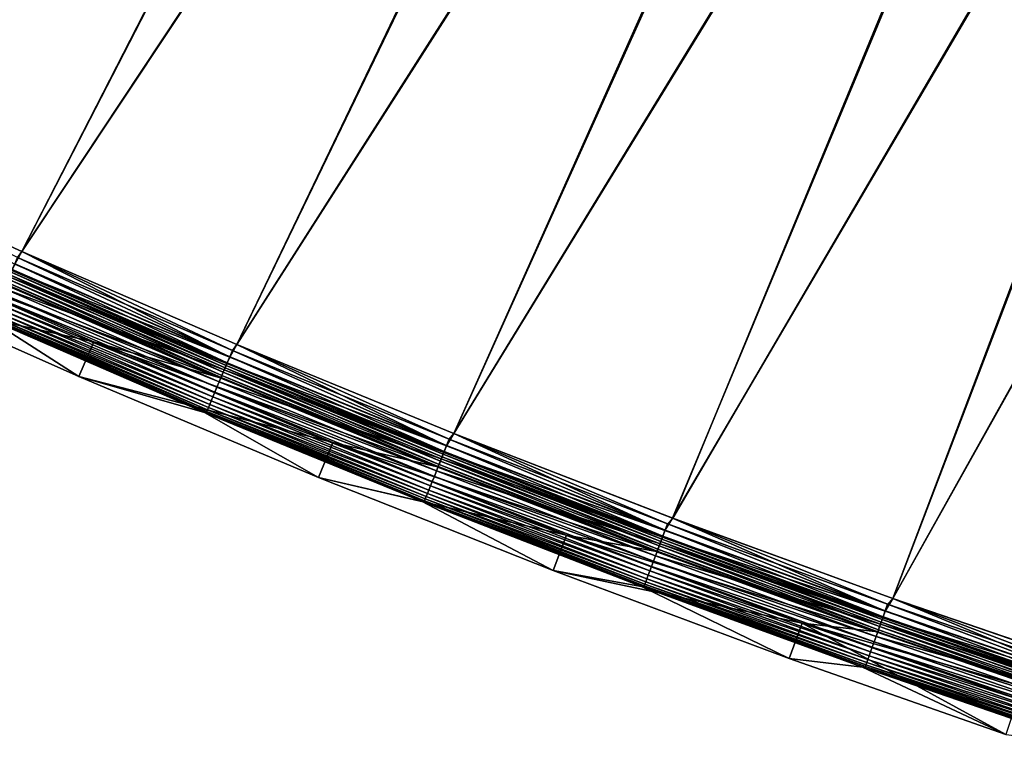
# Model space of a CAD drawing. Header units: metres. Extents: x 0 to 1400, y -1400 to 0.
# Tile 2 of 256: x 43 to 121, y -1349 to -1292. Entities that reach past the tile are written whole.
import ezdxf

# ---------------------------------------------------------------- set-up
doc = ezdxf.new("R2010")
doc.units = ezdxf.units.M

msp = doc.modelspace()

# ---------------------------------------------------------------- linework, layer by layer
at = {"layer": 'None'}
for points in [[(26.28237, -1302.206421), (98.733162, -1169.822754), (7.262993, -1290.58252)], [(98.733162, -1169.822754), (26.28237, -1302.206421), (108.43763, -1183.395752)], [(26.284334, -1302.207397, -3), (7.263255, -1290.58252, -3), (98.121849, -1170.299805, -3)], [(107.838593, -1183.887207, -3), (26.284334, -1302.207397, -3), (98.121849, -1170.299805, -3)], [(26.28237, -1302.206421), (43.232292, -1309.932251), (108.43763, -1183.395752)], [(43.234257, -1309.933105, -3), (26.284334, -1302.207397, -3), (107.838593, -1183.887207, -3)], [(108.43763, -1183.395752), (43.232292, -1309.932251), (118.628494, -1196.6073)], [(118.042015, -1197.113159, -3), (43.234257, -1309.933105, -3), (107.838593, -1183.887207, -3)], [(43.232292, -1309.932251), (60.32896, -1317.327759), (118.628494, -1196.6073)], [(118.628494, -1196.6073), (60.32896, -1317.327759), (129.294907, -1209.437988)], [(60.330929, -1317.328491, -3), (43.234257, -1309.933105, -3), (118.042015, -1197.113159, -3)], [(128.721222, -1209.957886, -3), (60.330929, -1317.328491, -3), (118.042015, -1197.113159, -3)], [(60.32896, -1317.327759), (77.565941, -1324.389893), (129.294907, -1209.437988)], [(129.294907, -1209.437988), (77.565941, -1324.389893), (140.424713, -1221.869019)], [(77.567909, -1324.390747, -3), (60.330929, -1317.328491, -3), (128.721222, -1209.957886, -3)], [(139.86409, -1222.40271, -3), (77.567909, -1324.390747, -3), (128.721222, -1209.957886, -3)], [(77.565941, -1324.389893), (94.936737, -1331.116333), (140.424713, -1221.869019)], [(94.938705, -1331.117065, -3), (77.567909, -1324.390747, -3), (139.86409, -1222.40271, -3)], [(140.424713, -1221.869019), (94.936737, -1331.116333), (152.003708, -1233.882446)], [(151.456406, -1234.42981, -3), (94.938705, -1331.117065, -3), (139.86409, -1222.40271, -3)], [(94.936737, -1331.116333), (112.434807, -1337.504272), (152.003708, -1233.882446)], [(152.003708, -1233.882446), (112.434807, -1337.504272), (164.016937, -1245.462036)], [(112.436768, -1337.505005, -3), (94.938705, -1331.117065, -3), (151.456406, -1234.42981, -3)], [(163.483185, -1246.022583, -3), (112.436768, -1337.505005, -3), (151.456406, -1234.42981, -3)], [(112.434807, -1337.504272), (130.053558, -1343.551392), (164.016937, -1245.462036)], [(130.055511, -1343.552002, -3), (112.436768, -1337.505005, -3), (163.483185, -1246.022583, -3)], [(43.232292, -1309.932251), (26.28237, -1302.206421), (42.672127, -1310.938354, -0.112516)], [(26.284334, -1302.207397, -3), (43.234257, -1309.933105, -3), (42.906666, -1310.4104, -3.055977)], [(59.749245, -1318.325806, -0.112516), (43.232292, -1309.932251), (42.672127, -1310.938354, -0.112516)], [(42.906666, -1310.4104, -3.055977), (43.234257, -1309.933105, -3), (59.973515, -1317.793457, -3.055977)], [(60.32896, -1317.327759), (43.232292, -1309.932251), (59.749245, -1318.325806, -0.112516)], [(43.234257, -1309.933105, -3), (60.330929, -1317.328491, -3), (59.973515, -1317.793457, -3.055977)], [(42.682266, -1310.915527, -3.221156), (42.906666, -1310.4104, -3.055977), (59.758938, -1318.302856, -3.221156)], [(42.906666, -1310.4104, -3.055977), (59.973515, -1317.793457, -3.055977), (59.758938, -1318.302856, -3.221156)], [(34.346737, -1313.909302, -80), (35.582539, -1311.176147, -80.052361), (48.967335, -1317.107056, -80.052361)], [(48.967335, -1317.107056, -80.052361), (35.582539, -1311.176147, -80.052361), (58.923313, -1319.954956, -5.918313)], [(58.923313, -1319.954956, -5.918313), (35.582539, -1311.176147, -80.052361), (41.854496, -1312.568726, -5.918313)], [(59.530476, -1318.845215, -0.251606), (42.443348, -1311.453369, -0.251606), (42.221073, -1311.953613, -0.444534)], [(59.387341, -1319.184937, -3.851689), (42.293659, -1311.790283, -3.851689), (42.380962, -1311.59375, -3.660043)], [(42.380962, -1311.59375, -3.660043), (42.475414, -1311.381104, -3.490045), (59.470825, -1318.986816, -3.660043)], [(59.470825, -1318.986816, -3.660043), (59.387341, -1319.184937, -3.851689), (42.380962, -1311.59375, -3.660043)], [(42.672127, -1310.938354, -0.112516), (42.443348, -1311.453369, -0.251606), (59.749245, -1318.325806, -0.112516)], [(59.749245, -1318.325806, -0.112516), (42.443348, -1311.453369, -0.251606), (59.530476, -1318.845215, -0.251606)], [(42.475414, -1311.381104, -3.490045), (42.682266, -1310.915527, -3.221156), (59.561142, -1318.772339, -3.490045)], [(42.475414, -1311.381104, -3.490045), (59.561142, -1318.772339, -3.490045), (59.470825, -1318.986816, -3.660043)], [(42.682266, -1310.915527, -3.221156), (59.758938, -1318.302856, -3.221156), (59.561142, -1318.772339, -3.490045)], [(59.317932, -1319.349731, -0.444534), (42.221073, -1311.953613, -0.444534), (41.80529, -1312.889526, -0.985015)], [(59.068241, -1319.942383, -5.347445), (41.959949, -1312.541382, -5.347445), (42.030918, -1312.381714, -4.797701)], [(59.136105, -1319.78125, -4.797701), (42.030918, -1312.381714, -4.797701), (42.143681, -1312.127808, -4.292985)], [(59.136105, -1319.78125, -4.797701), (59.068241, -1319.942383, -5.347445), (42.030918, -1312.381714, -4.797701)], [(59.243931, -1319.525391, -4.292985), (42.143681, -1312.127808, -4.292985), (42.293659, -1311.790283, -3.851689)], [(59.243931, -1319.525391, -4.292985), (59.136105, -1319.78125, -4.797701), (42.143681, -1312.127808, -4.292985)], [(59.530476, -1318.845215, -0.251606), (42.221073, -1311.953613, -0.444534), (59.317932, -1319.349731, -0.444534)], [(59.387341, -1319.184937, -3.851689), (59.243931, -1319.525391, -4.292985), (42.293659, -1311.790283, -3.851689)], [(58.920353, -1320.293457, -0.985015), (41.80529, -1312.889526, -0.985015), (41.615437, -1313.316895, -1.326719)], [(59.317932, -1319.349731, -0.444534), (41.80529, -1312.889526, -0.985015), (58.920353, -1320.293457, -0.985015)], [(58.923313, -1319.954956, -5.918313), (41.854496, -1312.568726, -5.918313), (41.959949, -1312.541382, -5.347445)], [(59.068241, -1319.942383, -5.347445), (58.923313, -1319.954956, -5.918313), (41.959949, -1312.541382, -5.347445)], [(47.77298, -1319.858521, -80), (40.636436, -1315.309814, -5.865956), (34.346737, -1313.909302, -80)], [(34.346737, -1313.909302, -80), (48.967335, -1317.107056, -80.052361), (47.77298, -1319.858521, -80)], [(58.571003, -1321.122681, -1.711938), (41.439953, -1313.711914, -1.711938), (41.280518, -1314.070801, -2.137379)], [(41.439953, -1313.711914, -1.711938), (58.738808, -1320.724365, -1.326719), (41.615437, -1313.316895, -1.326719)], [(58.738808, -1320.724365, -1.326719), (41.439953, -1313.711914, -1.711938), (58.571003, -1321.122681, -1.711938)], [(41.615437, -1313.316895, -1.326719), (58.738808, -1320.724365, -1.326719), (58.920353, -1320.293457, -0.985015)], [(40.911835, -1314.900635, -3.61347), (58.164814, -1322.086914, -3.09242), (41.015167, -1314.668091, -3.09242)], [(58.282738, -1321.807007, -2.598965), (41.138493, -1314.390381, -2.598965), (41.015167, -1314.668091, -3.09242)], [(41.015167, -1314.668091, -3.09242), (58.164814, -1322.086914, -3.09242), (58.282738, -1321.807007, -2.598965)], [(58.418545, -1321.484619, -2.137379), (41.280518, -1314.070801, -2.137379), (41.138493, -1314.390381, -2.598965)], [(58.418545, -1321.484619, -2.137379), (41.138493, -1314.390381, -2.598965), (58.282738, -1321.807007, -2.598965)], [(58.571003, -1321.122681, -1.711938), (41.280518, -1314.070801, -2.137379), (58.418545, -1321.484619, -2.137379)], [(40.636436, -1315.309814, -5.865956), (57.758438, -1322.718994, -5.865956), (40.730938, -1315.307861, -5.290087)], [(57.758438, -1322.718994, -5.865956), (40.636436, -1315.309814, -5.865956), (47.77298, -1319.858521, -80)], [(57.929596, -1322.645264, -4.718482), (40.769184, -1315.22168, -4.718482), (40.730938, -1315.307861, -5.290087)], [(40.730938, -1315.307861, -5.290087), (57.758438, -1322.718994, -5.865956), (57.893024, -1322.732056, -5.290087)], [(40.730938, -1315.307861, -5.290087), (57.893024, -1322.732056, -5.290087), (57.929596, -1322.645264, -4.718482)], [(57.987404, -1322.508057, -4.157492), (40.829639, -1315.085693, -4.157492), (40.769184, -1315.22168, -4.718482)], [(57.987404, -1322.508057, -4.157492), (40.769184, -1315.22168, -4.718482), (57.929596, -1322.645264, -4.718482)], [(58.066002, -1322.321411, -3.61347), (40.911835, -1314.900635, -3.61347), (40.829639, -1315.085693, -4.157492)], [(58.066002, -1322.321411, -3.61347), (40.829639, -1315.085693, -4.157492), (57.987404, -1322.508057, -4.157492)], [(58.164814, -1322.086914, -3.09242), (40.911835, -1314.900635, -3.61347), (58.066002, -1322.321411, -3.61347)], [(48.967335, -1317.107056, -80.052361), (67.951797, -1325.107178, -80.052361), (47.77298, -1319.858521, -80)], [(67.951797, -1325.107178, -80.052361), (48.967335, -1317.107056, -80.052361), (76.142021, -1327.012329, -5.918313)], [(76.142021, -1327.012329, -5.918313), (48.967335, -1317.107056, -80.052361), (58.923313, -1319.954956, -5.918313)], [(76.969803, -1325.383423, -0.112516), (60.32896, -1317.327759), (59.749245, -1318.325806, -0.112516)], [(59.758938, -1318.302856, -3.221156), (59.973515, -1317.793457, -3.055977), (76.97905, -1325.360229, -3.221156)], [(59.973515, -1317.793457, -3.055977), (60.330929, -1317.328491, -3), (77.183716, -1324.846802, -3.055977)], [(59.973515, -1317.793457, -3.055977), (77.183716, -1324.846802, -3.055977), (76.97905, -1325.360229, -3.221156)], [(77.565941, -1324.389893), (60.32896, -1317.327759), (76.969803, -1325.383423, -0.112516)], [(60.330929, -1317.328491, -3), (77.567909, -1324.390747, -3), (77.183716, -1324.846802, -3.055977)], [(76.969803, -1325.383423, -0.112516), (59.749245, -1318.325806, -0.112516), (59.530476, -1318.845215, -0.251606)], [(59.561142, -1318.772339, -3.490045), (59.758938, -1318.302856, -3.221156), (76.790382, -1325.833496, -3.490045)], [(59.758938, -1318.302856, -3.221156), (76.97905, -1325.360229, -3.221156), (76.790382, -1325.833496, -3.490045)], [(76.558395, -1326.415405, -0.444534), (59.317932, -1319.349731, -0.444534), (58.920353, -1320.293457, -0.985015)], [(76.487808, -1326.592529, -4.292985), (59.243931, -1319.525391, -4.292985), (59.387341, -1319.184937, -3.851689)], [(76.761131, -1325.90686, -0.251606), (59.530476, -1318.845215, -0.251606), (59.317932, -1319.349731, -0.444534)], [(76.761131, -1325.90686, -0.251606), (59.317932, -1319.349731, -0.444534), (76.558395, -1326.415405, -0.444534)], [(76.624603, -1326.24939, -3.851689), (59.387341, -1319.184937, -3.851689), (59.470825, -1318.986816, -3.660043)], [(76.624603, -1326.24939, -3.851689), (76.487808, -1326.592529, -4.292985), (59.387341, -1319.184937, -3.851689)], [(59.470825, -1318.986816, -3.660043), (59.561142, -1318.772339, -3.490045), (76.704231, -1326.049561, -3.660043)], [(76.704231, -1326.049561, -3.660043), (76.624603, -1326.24939, -3.851689), (59.470825, -1318.986816, -3.660043)], [(76.969803, -1325.383423, -0.112516), (59.530476, -1318.845215, -0.251606), (76.761131, -1325.90686, -0.251606)], [(59.561142, -1318.772339, -3.490045), (76.790382, -1325.833496, -3.490045), (76.704231, -1326.049561, -3.660043)], [(66.815987, -1327.883301, -80), (57.758438, -1322.718994, -5.865956), (47.77298, -1319.858521, -80)], [(47.77298, -1319.858521, -80), (67.951797, -1325.107178, -80.052361), (66.815987, -1327.883301, -80)], [(76.142021, -1327.012329, -5.918313), (58.923313, -1319.954956, -5.918313), (59.068241, -1319.942383, -5.347445)], [(76.320236, -1327.012817, -5.347445), (59.068241, -1319.942383, -5.347445), (59.136105, -1319.78125, -4.797701)], [(76.320236, -1327.012817, -5.347445), (76.142021, -1327.012329, -5.918313), (59.068241, -1319.942383, -5.347445)], [(76.384964, -1326.850464, -4.797701), (59.136105, -1319.78125, -4.797701), (59.243931, -1319.525391, -4.292985)], [(76.384964, -1326.850464, -4.797701), (76.320236, -1327.012817, -5.347445), (59.136105, -1319.78125, -4.797701)], [(76.487808, -1326.592529, -4.292985), (76.384964, -1326.850464, -4.797701), (59.243931, -1319.525391, -4.292985)], [(76.006012, -1327.801025, -1.326719), (58.738808, -1320.724365, -1.326719), (58.571003, -1321.122681, -1.711938)], [(58.738808, -1320.724365, -1.326719), (76.179169, -1327.366699, -0.985015), (58.920353, -1320.293457, -0.985015)], [(76.179169, -1327.366699, -0.985015), (58.738808, -1320.724365, -1.326719), (76.006012, -1327.801025, -1.326719)], [(58.920353, -1320.293457, -0.985015), (76.179169, -1327.366699, -0.985015), (76.558395, -1326.415405, -0.444534)], [(75.700531, -1328.567383, -2.137379), (58.418545, -1321.484619, -2.137379), (58.282738, -1321.807007, -2.598965)], [(75.845947, -1328.202637, -1.711938), (58.571003, -1321.122681, -1.711938), (58.418545, -1321.484619, -2.137379)], [(75.845947, -1328.202637, -1.711938), (58.418545, -1321.484619, -2.137379), (75.700531, -1328.567383, -2.137379)], [(76.006012, -1327.801025, -1.326719), (58.571003, -1321.122681, -1.711938), (75.845947, -1328.202637, -1.711938)], [(75.289291, -1329.598999, -4.157492), (57.987404, -1322.508057, -4.157492), (57.929596, -1322.645264, -4.718482)], [(75.364258, -1329.410889, -3.61347), (58.066002, -1322.321411, -3.61347), (57.987404, -1322.508057, -4.157492)], [(75.364258, -1329.410889, -3.61347), (57.987404, -1322.508057, -4.157492), (75.289291, -1329.598999, -4.157492)], [(75.458511, -1329.174438, -3.09242), (58.164814, -1322.086914, -3.09242), (58.066002, -1322.321411, -3.61347)], [(75.458511, -1329.174438, -3.09242), (58.066002, -1322.321411, -3.61347), (75.364258, -1329.410889, -3.61347)], [(58.164814, -1322.086914, -3.09242), (75.570992, -1328.892334, -2.598965), (58.282738, -1321.807007, -2.598965)], [(75.570992, -1328.892334, -2.598965), (58.164814, -1322.086914, -3.09242), (75.458511, -1329.174438, -3.09242)], [(58.282738, -1321.807007, -2.598965), (75.570992, -1328.892334, -2.598965), (75.700531, -1328.567383, -2.137379)], [(57.758438, -1322.718994, -5.865956), (75.030792, -1329.798462, -5.865956), (57.893024, -1322.732056, -5.290087)], [(75.030792, -1329.798462, -5.865956), (57.758438, -1322.718994, -5.865956), (66.815987, -1327.883301, -80)], [(57.893024, -1322.732056, -5.290087), (75.234154, -1329.737305, -4.718482), (57.929596, -1322.645264, -4.718482)], [(57.893024, -1322.732056, -5.290087), (75.030792, -1329.798462, -5.865956), (75.199265, -1329.824829, -5.290087)], [(75.234154, -1329.737305, -4.718482), (57.893024, -1322.732056, -5.290087), (75.199265, -1329.824829, -5.290087)], [(57.929596, -1322.645264, -4.718482), (75.234154, -1329.737305, -4.718482), (75.289291, -1329.598999, -4.157492)], [(94.325729, -1332.108032, -0.112516), (77.565941, -1324.389893), (76.969803, -1325.383423, -0.112516)], [(76.97905, -1325.360229, -3.221156), (77.183716, -1324.846802, -3.055977), (94.334526, -1332.084717, -3.221156)], [(77.183716, -1324.846802, -3.055977), (77.567909, -1324.390747, -3), (94.529213, -1331.567383, -3.055977)], [(77.183716, -1324.846802, -3.055977), (94.529213, -1331.567383, -3.055977), (94.334526, -1332.084717, -3.221156)], [(94.936737, -1331.116333), (77.565941, -1324.389893), (94.325729, -1332.108032, -0.112516)], [(77.567909, -1324.390747, -3), (94.938705, -1331.117065, -3), (94.529213, -1331.567383, -3.055977)], [(67.951797, -1325.107178, -80.052361), (86.51236, -1332.472778, -80.052361), (66.815987, -1327.883301, -80)], [(86.51236, -1332.472778, -80.052361), (67.951797, -1325.107178, -80.052361), (93.50782, -1333.739014, -5.918313)], [(93.50782, -1333.739014, -5.918313), (67.951797, -1325.107178, -80.052361), (76.142021, -1327.012329, -5.918313)], [(94.325729, -1332.108032, -0.112516), (76.969803, -1325.383423, -0.112516), (76.761131, -1325.90686, -0.251606)], [(76.790382, -1325.833496, -3.490045), (76.97905, -1325.360229, -3.221156), (94.15506, -1332.561523, -3.490045)], [(76.97905, -1325.360229, -3.221156), (94.334526, -1332.084717, -3.221156), (94.15506, -1332.561523, -3.490045)], [(76.179169, -1327.366699, -0.985015), (93.934395, -1333.147827, -0.444534), (76.558395, -1326.415405, -0.444534)], [(93.867249, -1333.326172, -4.292985), (76.487808, -1326.592529, -4.292985), (76.624603, -1326.24939, -3.851689)], [(94.127243, -1332.635498, -0.251606), (76.761131, -1325.90686, -0.251606), (76.558395, -1326.415405, -0.444534)], [(76.558395, -1326.415405, -0.444534), (93.934395, -1333.147827, -0.444534), (94.127243, -1332.635498, -0.251606)], [(93.997368, -1332.980469, -3.851689), (76.624603, -1326.24939, -3.851689), (76.704231, -1326.049561, -3.660043)], [(93.997368, -1332.980469, -3.851689), (93.867249, -1333.326172, -4.292985), (76.624603, -1326.24939, -3.851689)], [(76.704231, -1326.049561, -3.660043), (76.790382, -1325.833496, -3.490045), (94.073112, -1332.779297, -3.660043)], [(94.073112, -1332.779297, -3.660043), (93.997368, -1332.980469, -3.851689), (76.704231, -1326.049561, -3.660043)], [(94.325729, -1332.108032, -0.112516), (76.761131, -1325.90686, -0.251606), (94.127243, -1332.635498, -0.251606)], [(76.790382, -1325.833496, -3.490045), (94.15506, -1332.561523, -3.490045), (94.073112, -1332.779297, -3.660043)], [(93.50782, -1333.739014, -5.918313), (76.142021, -1327.012329, -5.918313), (76.320236, -1327.012817, -5.347445)], [(93.707848, -1333.749756, -5.347445), (76.320236, -1327.012817, -5.347445), (76.384964, -1326.850464, -4.797701)], [(93.707848, -1333.749756, -5.347445), (93.50782, -1333.739014, -5.918313), (76.320236, -1327.012817, -5.347445)], [(93.769417, -1333.586182, -4.797701), (76.384964, -1326.850464, -4.797701), (76.487808, -1326.592529, -4.292985)], [(93.769417, -1333.586182, -4.797701), (93.707848, -1333.749756, -5.347445), (76.384964, -1326.850464, -4.797701)], [(93.867249, -1333.326172, -4.292985), (93.769417, -1333.586182, -4.797701), (76.487808, -1326.592529, -4.292985)], [(85.434586, -1335.271973, -80), (75.030792, -1329.798462, -5.865956), (66.815987, -1327.883301, -80)], [(66.815987, -1327.883301, -80), (86.51236, -1332.472778, -80.052361), (85.434586, -1335.271973, -80)], [(93.408951, -1334.543945, -1.326719), (76.006012, -1327.801025, -1.326719), (75.845947, -1328.202637, -1.711938)], [(93.573662, -1334.106323, -0.985015), (76.179169, -1327.366699, -0.985015), (76.006012, -1327.801025, -1.326719)], [(93.573662, -1334.106323, -0.985015), (76.006012, -1327.801025, -1.326719), (93.408951, -1334.543945, -1.326719)], [(93.934395, -1333.147827, -0.444534), (76.179169, -1327.366699, -0.985015), (93.573662, -1334.106323, -0.985015)], [(75.570992, -1328.892334, -2.598965), (93.11837, -1335.315918, -2.137379), (75.700531, -1328.567383, -2.137379)], [(93.256699, -1334.948486, -1.711938), (75.845947, -1328.202637, -1.711938), (75.700531, -1328.567383, -2.137379)], [(75.700531, -1328.567383, -2.137379), (93.11837, -1335.315918, -2.137379), (93.256699, -1334.948486, -1.711938)], [(93.408951, -1334.543945, -1.326719), (75.845947, -1328.202637, -1.711938), (93.256699, -1334.948486, -1.711938)], [(92.7985, -1336.165894, -3.61347), (75.364258, -1329.410889, -3.61347), (75.289291, -1329.598999, -4.157492)], [(92.888153, -1335.927612, -3.09242), (75.458511, -1329.174438, -3.09242), (75.364258, -1329.410889, -3.61347)], [(92.888153, -1335.927612, -3.09242), (75.364258, -1329.410889, -3.61347), (92.7985, -1336.165894, -3.61347)], [(92.995148, -1335.643311, -2.598965), (75.570992, -1328.892334, -2.598965), (75.458511, -1329.174438, -3.09242)], [(92.995148, -1335.643311, -2.598965), (75.458511, -1329.174438, -3.09242), (92.888153, -1335.927612, -3.09242)], [(93.11837, -1335.315918, -2.137379), (75.570992, -1328.892334, -2.598965), (92.995148, -1335.643311, -2.598965)], [(75.030792, -1329.798462, -5.865956), (92.450699, -1336.546021, -5.865956), (75.199265, -1329.824829, -5.290087)], [(92.450699, -1336.546021, -5.865956), (75.030792, -1329.798462, -5.865956), (85.434586, -1335.271973, -80)], [(92.674736, -1336.494751, -4.718482), (75.234154, -1329.737305, -4.718482), (75.199265, -1329.824829, -5.290087)], [(75.199265, -1329.824829, -5.290087), (92.450699, -1336.546021, -5.865956), (92.641556, -1336.582886, -5.290087)], [(92.674736, -1336.494751, -4.718482), (75.199265, -1329.824829, -5.290087), (92.641556, -1336.582886, -5.290087)], [(75.234154, -1329.737305, -4.718482), (92.727188, -1336.355347, -4.157492), (75.289291, -1329.598999, -4.157492)], [(92.727188, -1336.355347, -4.157492), (75.234154, -1329.737305, -4.718482), (92.674736, -1336.494751, -4.718482)], [(75.289291, -1329.598999, -4.157492), (92.727188, -1336.355347, -4.157492), (92.7985, -1336.165894, -3.61347)], [(111.808968, -1338.496704, -0.112516), (94.936737, -1331.116333), (94.325729, -1332.108032, -0.112516)], [(94.529213, -1331.567383, -3.055977), (94.938705, -1331.117065, -3), (112.001938, -1337.952148, -3.055977)], [(112.434807, -1337.504272), (94.936737, -1331.116333), (111.808968, -1338.496704, -0.112516)], [(94.938705, -1331.117065, -3), (112.436768, -1337.505005, -3), (112.001938, -1337.952148, -3.055977)], [(94.334526, -1332.084717, -3.221156), (94.529213, -1331.567383, -3.055977), (111.817307, -1338.473145, -3.221156)], [(94.529213, -1331.567383, -3.055977), (112.001938, -1337.952148, -3.055977), (111.817307, -1338.473145, -3.221156)], [(86.51236, -1332.472778, -80.052361), (105.221497, -1339.452271, -80.052361), (85.434586, -1335.271973, -80)], [(105.221497, -1339.452271, -80.052361), (86.51236, -1332.472778, -80.052361), (111.017914, -1340.132568, -5.918313)], [(111.017914, -1340.132568, -5.918313), (86.51236, -1332.472778, -80.052361), (93.50782, -1333.739014, -5.918313)], [(93.934395, -1333.147827, -0.444534), (111.620728, -1339.027832, -0.251606), (94.127243, -1332.635498, -0.251606)], [(94.073112, -1332.779297, -3.660043), (94.15506, -1332.561523, -3.490045), (111.569397, -1339.172607, -3.660043)], [(111.808968, -1338.496704, -0.112516), (94.325729, -1332.108032, -0.112516), (94.127243, -1332.635498, -0.251606)], [(94.127243, -1332.635498, -0.251606), (111.620728, -1339.027832, -0.251606), (111.808968, -1338.496704, -0.112516)], [(94.15506, -1332.561523, -3.490045), (94.334526, -1332.084717, -3.221156), (111.64711, -1338.953369, -3.490045)], [(94.15506, -1332.561523, -3.490045), (111.64711, -1338.953369, -3.490045), (111.569397, -1339.172607, -3.660043)], [(94.334526, -1332.084717, -3.221156), (111.817307, -1338.473145, -3.221156), (111.64711, -1338.953369, -3.490045)], [(111.437843, -1339.543823, -0.444534), (93.934395, -1333.147827, -0.444534), (93.573662, -1334.106323, -0.985015)], [(111.281387, -1339.985229, -4.797701), (93.769417, -1333.586182, -4.797701), (93.867249, -1333.326172, -4.292985)], [(111.374168, -1339.723511, -4.292985), (93.867249, -1333.326172, -4.292985), (93.997368, -1332.980469, -3.851689)], [(111.374168, -1339.723511, -4.292985), (111.281387, -1339.985229, -4.797701), (93.867249, -1333.326172, -4.292985)], [(111.620728, -1339.027832, -0.251606), (93.934395, -1333.147827, -0.444534), (111.437843, -1339.543823, -0.444534)], [(111.497566, -1339.375244, -3.851689), (93.997368, -1332.980469, -3.851689), (94.073112, -1332.779297, -3.660043)], [(111.497566, -1339.375244, -3.851689), (111.374168, -1339.723511, -4.292985), (93.997368, -1332.980469, -3.851689)], [(111.569397, -1339.172607, -3.660043), (111.497566, -1339.375244, -3.851689), (94.073112, -1332.779297, -3.660043)], [(111.095749, -1340.509033, -0.985015), (93.573662, -1334.106323, -0.985015), (93.408951, -1334.543945, -1.326719)], [(111.017914, -1340.132568, -5.918313), (93.50782, -1333.739014, -5.918313), (93.707848, -1333.749756, -5.347445)], [(111.437843, -1339.543823, -0.444534), (93.573662, -1334.106323, -0.985015), (111.095749, -1340.509033, -0.985015)], [(111.223, -1340.150024, -5.347445), (93.707848, -1333.749756, -5.347445), (93.769417, -1333.586182, -4.797701)], [(111.223, -1340.150024, -5.347445), (111.017914, -1340.132568, -5.918313), (93.707848, -1333.749756, -5.347445)], [(111.281387, -1339.985229, -4.797701), (111.223, -1340.150024, -5.347445), (93.769417, -1333.586182, -4.797701)], [(93.11837, -1335.315918, -2.137379), (110.795151, -1341.357178, -1.711938), (93.256699, -1334.948486, -1.711938)], [(110.939537, -1340.949829, -1.326719), (93.408951, -1334.543945, -1.326719), (93.256699, -1334.948486, -1.711938)], [(93.256699, -1334.948486, -1.711938), (110.795151, -1341.357178, -1.711938), (110.939537, -1340.949829, -1.326719)], [(111.095749, -1340.509033, -0.985015), (93.408951, -1334.543945, -1.326719), (110.939537, -1340.949829, -1.326719)], [(104.20224, -1342.273315, -80), (92.450699, -1336.546021, -5.865956), (85.434586, -1335.271973, -80)], [(85.434586, -1335.271973, -80), (105.221497, -1339.452271, -80.052361), (104.20224, -1342.273315, -80)], [(110.547112, -1342.057129, -2.598965), (92.995148, -1335.643311, -2.598965), (92.888153, -1335.927612, -3.09242)], [(110.663971, -1341.727417, -2.137379), (93.11837, -1335.315918, -2.137379), (92.995148, -1335.643311, -2.598965)], [(110.663971, -1341.727417, -2.137379), (92.995148, -1335.643311, -2.598965), (110.547112, -1342.057129, -2.598965)], [(110.795151, -1341.357178, -1.711938), (93.11837, -1335.315918, -2.137379), (110.663971, -1341.727417, -2.137379)], [(92.450699, -1336.546021, -5.865956), (110.01535, -1342.959473, -5.865956), (92.641556, -1336.582886, -5.290087)], [(110.01535, -1342.959473, -5.865956), (92.450699, -1336.546021, -5.865956), (104.20224, -1342.273315, -80)], [(110.243256, -1342.914429, -4.718482), (92.674736, -1336.494751, -4.718482), (92.641556, -1336.582886, -5.290087)], [(92.641556, -1336.582886, -5.290087), (110.01535, -1342.959473, -5.865956), (110.211784, -1343.003296, -5.290087)], [(110.243256, -1342.914429, -4.718482), (92.641556, -1336.582886, -5.290087), (110.211784, -1343.003296, -5.290087)], [(110.292992, -1342.77417, -4.157492), (92.727188, -1336.355347, -4.157492), (92.674736, -1336.494751, -4.718482)], [(110.292992, -1342.77417, -4.157492), (92.674736, -1336.494751, -4.718482), (110.243256, -1342.914429, -4.718482)], [(92.727188, -1336.355347, -4.157492), (110.360626, -1342.583252, -3.61347), (92.7985, -1336.165894, -3.61347)], [(110.360626, -1342.583252, -3.61347), (92.727188, -1336.355347, -4.157492), (110.292992, -1342.77417, -4.157492)], [(110.445648, -1342.343384, -3.09242), (92.888153, -1335.927612, -3.09242), (92.7985, -1336.165894, -3.61347)], [(92.7985, -1336.165894, -3.61347), (110.360626, -1342.583252, -3.61347), (110.445648, -1342.343384, -3.09242)], [(110.547112, -1342.057129, -2.598965), (92.888153, -1335.927612, -3.09242), (110.445648, -1342.343384, -3.09242)], [(129.411438, -1344.546265, -0.112516), (112.434807, -1337.504272), (111.808968, -1338.496704, -0.112516)], [(111.817307, -1338.473145, -3.221156), (112.001938, -1337.952148, -3.055977), (129.419312, -1344.522461, -3.221156)], [(112.001938, -1337.952148, -3.055977), (112.436768, -1337.505005, -3), (129.593826, -1343.998047, -3.055977)], [(112.001938, -1337.952148, -3.055977), (129.593826, -1343.998047, -3.055977), (129.419312, -1344.522461, -3.221156)], [(130.053558, -1343.551392), (112.434807, -1337.504272), (129.411438, -1344.546265, -0.112516)], [(112.436768, -1337.505005, -3), (130.055511, -1343.552002, -3), (129.593826, -1343.998047, -3.055977)], [(111.569397, -1339.172607, -3.660043), (111.64711, -1338.953369, -3.490045), (129.185013, -1345.226685, -3.660043)], [(111.620728, -1339.027832, -0.251606), (129.411438, -1344.546265, -0.112516), (111.808968, -1338.496704, -0.112516)], [(111.64711, -1338.953369, -3.490045), (111.817307, -1338.473145, -3.221156), (129.258453, -1345.005981, -3.490045)], [(111.64711, -1338.953369, -3.490045), (129.258453, -1345.005981, -3.490045), (129.185013, -1345.226685, -3.660043)], [(111.817307, -1338.473145, -3.221156), (129.419312, -1344.522461, -3.221156), (129.258453, -1345.005981, -3.490045)], [(105.221497, -1339.452271, -80.052361), (121.39592, -1348.302979, -80), (104.20224, -1342.273315, -80)], [(122.361847, -1345.463257, -80.052361), (105.221497, -1339.452271, -80.052361), (128.668716, -1346.190796, -5.918313)], [(128.668716, -1346.190796, -5.918313), (105.221497, -1339.452271, -80.052361), (111.017914, -1340.132568, -5.918313)], [(105.221497, -1339.452271, -80.052361), (122.361847, -1345.463257, -80.052361), (121.39592, -1348.302979, -80)], [(129.060669, -1345.600342, -0.444534), (111.437843, -1339.543823, -0.444534), (111.095749, -1340.509033, -0.985015)], [(128.912796, -1346.0448, -4.797701), (111.281387, -1339.985229, -4.797701), (111.374168, -1339.723511, -4.292985)], [(129.000488, -1345.78125, -4.292985), (111.374168, -1339.723511, -4.292985), (111.497566, -1339.375244, -3.851689)], [(129.000488, -1345.78125, -4.292985), (128.912796, -1346.0448, -4.797701), (111.374168, -1339.723511, -4.292985)], [(129.233521, -1345.080933, -0.251606), (111.620728, -1339.027832, -0.251606), (111.437843, -1339.543823, -0.444534)], [(129.233521, -1345.080933, -0.251606), (111.437843, -1339.543823, -0.444534), (129.060669, -1345.600342, -0.444534)], [(129.117111, -1345.430664, -3.851689), (111.497566, -1339.375244, -3.851689), (111.569397, -1339.172607, -3.660043)], [(129.117111, -1345.430664, -3.851689), (129.000488, -1345.78125, -4.292985), (111.497566, -1339.375244, -3.851689)], [(129.185013, -1345.226685, -3.660043), (129.117111, -1345.430664, -3.851689), (111.569397, -1339.172607, -3.660043)], [(129.411438, -1344.546265, -0.112516), (111.620728, -1339.027832, -0.251606), (129.233521, -1345.080933, -0.251606)], [(128.737335, -1346.572021, -0.985015), (111.095749, -1340.509033, -0.985015), (110.939537, -1340.949829, -1.326719)], [(128.668716, -1346.190796, -5.918313), (111.017914, -1340.132568, -5.918313), (111.223, -1340.150024, -5.347445)], [(129.060669, -1345.600342, -0.444534), (111.095749, -1340.509033, -0.985015), (128.737335, -1346.572021, -0.985015)], [(128.857605, -1346.210571, -5.347445), (111.223, -1340.150024, -5.347445), (111.281387, -1339.985229, -4.797701)], [(128.857605, -1346.210571, -5.347445), (128.668716, -1346.190796, -5.918313), (111.223, -1340.150024, -5.347445)], [(128.912796, -1346.0448, -4.797701), (128.857605, -1346.210571, -5.347445), (111.281387, -1339.985229, -4.797701)], [(110.795151, -1341.357178, -1.711938), (128.589691, -1347.015747, -1.326719), (110.939537, -1340.949829, -1.326719)], [(110.939537, -1340.949829, -1.326719), (128.589691, -1347.015747, -1.326719), (128.737335, -1346.572021, -0.985015)], [(128.218781, -1348.130371, -2.598965), (110.547112, -1342.057129, -2.598965), (110.445648, -1342.343384, -3.09242)], [(128.329224, -1347.798462, -2.137379), (110.663971, -1341.727417, -2.137379), (110.547112, -1342.057129, -2.598965)], [(128.329224, -1347.798462, -2.137379), (110.547112, -1342.057129, -2.598965), (128.218781, -1348.130371, -2.598965)], [(128.453217, -1347.425903, -1.711938), (110.795151, -1341.357178, -1.711938), (110.663971, -1341.727417, -2.137379)], [(128.453217, -1347.425903, -1.711938), (110.663971, -1341.727417, -2.137379), (128.329224, -1347.798462, -2.137379)], [(128.589691, -1347.015747, -1.326719), (110.795151, -1341.357178, -1.711938), (128.453217, -1347.425903, -1.711938)], [(121.39592, -1348.302979, -80), (110.01535, -1342.959473, -5.865956), (104.20224, -1342.273315, -80)], [(127.9786, -1348.852173, -4.157492), (110.292992, -1342.77417, -4.157492), (110.243256, -1342.914429, -4.718482)], [(128.042526, -1348.660156, -3.61347), (110.360626, -1342.583252, -3.61347), (110.292992, -1342.77417, -4.157492)], [(128.042526, -1348.660156, -3.61347), (110.292992, -1342.77417, -4.157492), (127.9786, -1348.852173, -4.157492)], [(110.360626, -1342.583252, -3.61347), (128.122879, -1348.418579, -3.09242), (110.445648, -1342.343384, -3.09242)], [(128.122879, -1348.418579, -3.09242), (110.360626, -1342.583252, -3.61347), (128.042526, -1348.660156, -3.61347)], [(110.445648, -1342.343384, -3.09242), (128.122879, -1348.418579, -3.09242), (128.218781, -1348.130371, -2.598965)], [(110.01535, -1342.959473, -5.865956), (127.721138, -1349.036621, -5.865956), (110.211784, -1343.003296, -5.290087)], [(127.721138, -1349.036621, -5.865956), (110.01535, -1342.959473, -5.865956), (121.39592, -1348.302979, -80)], [(127.931587, -1348.99353, -4.718482), (110.243256, -1342.914429, -4.718482), (110.211784, -1343.003296, -5.290087)], [(110.211784, -1343.003296, -5.290087), (127.721138, -1349.036621, -5.865956), (127.90184, -1349.082886, -5.290087)], [(110.211784, -1343.003296, -5.290087), (127.90184, -1349.082886, -5.290087), (127.931587, -1348.99353, -4.718482)], [(127.9786, -1348.852173, -4.157492), (110.243256, -1342.914429, -4.718482), (127.931587, -1348.99353, -4.718482)]]:
    msp.add_3dface(points, dxfattribs=at)

doc.saveas('drawing.dxf')
